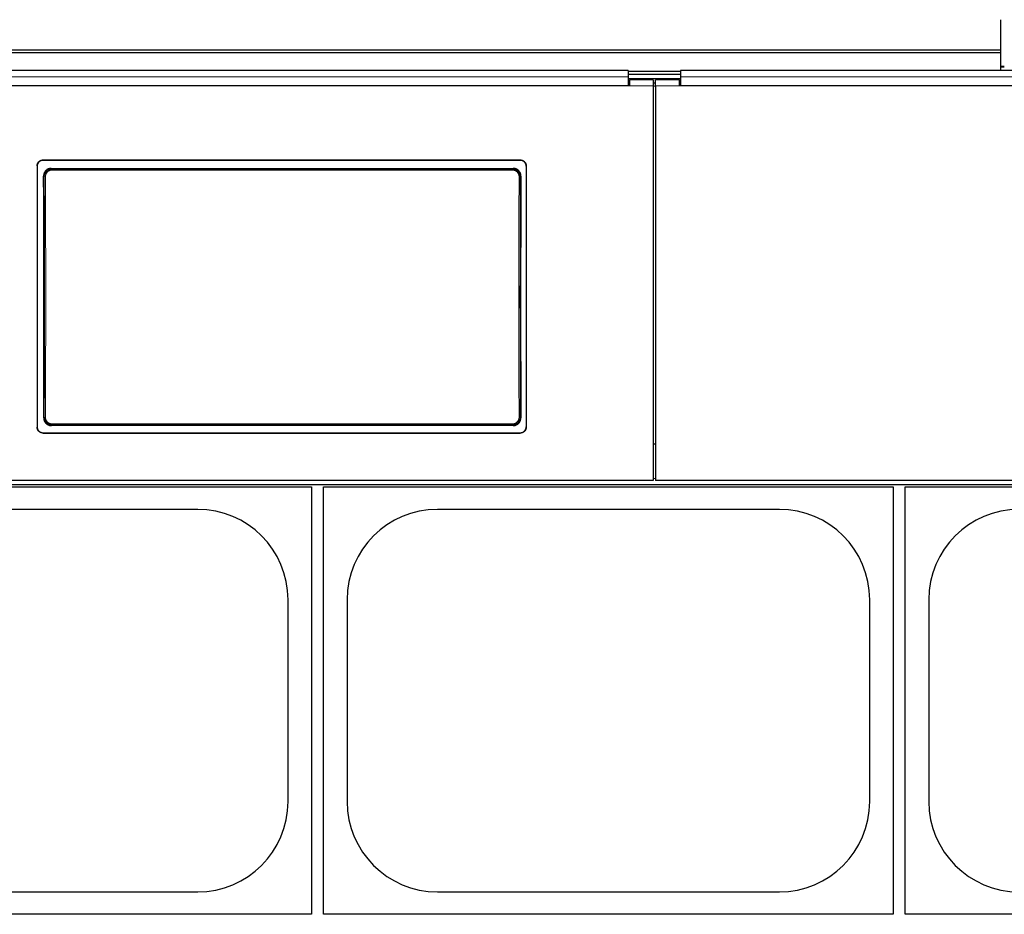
# Model space of a CAD drawing. Header units: inches. Extents: x 0 to 29700, y -16 to 21000.
# Tile 94 of 256: x 4976 to 5806, y 16182 to 16935. Entities that reach past the tile are written whole.
import ezdxf

# ---------------------------------------------------------------- set-up
doc = ezdxf.new("R2010")
doc.units = ezdxf.units.IN
doc.layers.add('1', color=7, linetype='Continuous', true_color=0xffffff)

msp = doc.modelspace()

# ---------------------------------------------------------------- linework, layer by layer
at = {"layer": '1', "color": 2, "linetype": 'Continuous', "lineweight": 25}
for p, q in [((5802.751, 16909.664), (5802.751, 16935.206)), ((5802.751, 16909.664), (4825.751, 16909.664)), ((5802.751, 16907.399), (4825.751, 16907.399)), ((5802.751, 16907.399), (5802.751, 16909.664)), ((5802.751, 16892.458), (5802.751, 16907.399)), ((5805.746, 16895.84), (5802.746, 16895.84)), ((5489.001, 16892.458), (4906.001, 16892.458)), ((5489.001, 16892.458), (5489.001, 16887.085)), ((5533.001, 16891.654), (5489.001, 16891.654)), ((5533.001, 16889.056), (5489.001, 16889.056)), ((6116.001, 16892.458), (5533.001, 16892.458)), ((5533.001, 16892.458), (5533.001, 16887.085)), ((5490.001, 16879.567), (4905.001, 16879.567)), ((5489.001, 16879.572), (4906.001, 16879.572)), ((5489.001, 16887.085), (5489.001, 16879.572)), ((5490.001, 16881.646), (5489.001, 16881.646)), ((5532.997, 16885.352), (5489.012, 16885.352)), ((5510.001, 16884.646), (5490.001, 16884.646)), ((5490.001, 16884.646), (5490.001, 16879.567)), ((5510.001, 16884.646), (5510.001, 16879.567)), ((5512.001, 16881.646), (5510.001, 16881.646)), ((5510.001, 16879.567), (5510.001, 16547.197)), ((5532.001, 16884.646), (5512.001, 16884.646)), ((5512.001, 16879.567), (5512.001, 16884.646)), ((5512.001, 16879.567), (5512.001, 16547.197)), ((5532.001, 16879.567), (5532.001, 16884.646)), ((5533.001, 16881.646), (5532.001, 16881.646)), ((6117.001, 16879.567), (5532.001, 16879.567)), ((5533.001, 16887.085), (5533.001, 16879.572)), ((6116.001, 16879.572), (5533.001, 16879.572)), ((4996.001, 16817.064), (5398.001, 16817.064)), ((4996.001, 16816.759), (5398.001, 16816.759)), ((4991.001, 16812.089), (4991.001, 16592.015)), ((5002.915, 16810.001), (5392.087, 16810.001)), ((5403.001, 16812.089), (5403.001, 16592.015)), ((5392.024, 16593.347), (5002.978, 16593.347)), ((4996.001, 16587.304), (5398.001, 16587.304)), ((4996.001, 16587.035), (5398.001, 16587.035)), ((5512.001, 16577.594), (5510.001, 16577.594)), ((4742.251, 16541.692), (5222.251, 16541.692)), ((4882.001, 16543.61), (6132.001, 16543.61)), ((5510.001, 16547.197), (4885.001, 16547.197)), ((5222.251, 16541.692), (5222.251, 16181.692)), ((5232.251, 16541.692), (5712.251, 16541.692)), ((5232.251, 16181.692), (5232.251, 16541.692)), ((6137.001, 16547.197), (5512.001, 16547.197)), ((5712.251, 16541.692), (5712.251, 16181.692)), ((5722.251, 16181.692), (5722.251, 16541.692)), ((5722.251, 16541.692), (6202.251, 16541.692)), ((5126.251, 16522.792), (4838.251, 16522.792)), ((5616.251, 16522.792), (5328.251, 16522.792)), ((5202.351, 16276.692), (5202.351, 16446.692)), ((5252.151, 16446.692), (5252.151, 16276.692)), ((5692.351, 16276.692), (5692.351, 16446.692)), ((5742.151, 16446.692), (5742.151, 16276.692)), ((4838.251, 16200.592), (5126.251, 16200.592)), ((5328.251, 16200.592), (5616.251, 16200.592)), ((5222.251, 16181.692), (4742.251, 16181.692)), ((5712.251, 16181.692), (5232.251, 16181.692)), ((6202.251, 16181.692), (5722.251, 16181.692))]:
    msp.add_line(p, q, dxfattribs=at)
at = {"layer": '1', "color": 110, "linetype": 'Continuous', "lineweight": 13}
for p, q in [((5805.746, 16895.34), (5802.746, 16895.34)), ((5510.001, 16879.567), (5490.001, 16879.567)), ((5532.001, 16879.567), (5512.001, 16879.567)), ((4996.001, 16817.064), (4996.001, 16816.759)), ((5398.001, 16816.759), (5398.001, 16817.064)), ((5002.915, 16810.001), (5003.472, 16809.443)), ((5003.472, 16809.443), (5391.529, 16809.443)), ((5003.472, 16809.443), (5003.472, 16808.533)), ((5391.529, 16808.533), (5003.472, 16808.533)), ((5391.529, 16809.443), (5392.087, 16810.001)), ((5391.529, 16809.443), (5391.529, 16808.533)), ((4997.007, 16802.927), (4996.455, 16803.478)), ((5398.546, 16803.478), (5397.995, 16802.927)), ((4996.515, 16599.866), (4997.007, 16600.358)), ((5397.995, 16600.358), (5398.487, 16599.866)), ((5003.472, 16593.842), (5002.978, 16593.347)), ((5003.472, 16593.842), (5003.472, 16594.751)), ((5003.472, 16594.751), (5391.529, 16594.751)), ((5391.529, 16593.842), (5003.472, 16593.842)), ((5391.529, 16594.751), (5391.529, 16593.842)), ((5392.024, 16593.347), (5391.529, 16593.842)), ((4996.001, 16587.304), (4996.001, 16587.035)), ((5398.001, 16587.035), (5398.001, 16587.304)), ((5511.981, 16548.879), (5509.989, 16548.879))]:
    msp.add_line(p, q, dxfattribs=at)
at = {"layer": '1', "color": 2, "linetype": 'Continuous', "lineweight": 25}
for centre, start, end in [((5126.251, 16446.692), 0, 90), ((5328.251, 16446.692), 90, 180), ((5616.251, 16446.692), 0, 90), ((5818.251, 16446.692), 90, 180), ((5126.251, 16276.692), 270, 0), ((5328.251, 16276.692), 180, 270), ((5616.251, 16276.692), 270, 0), ((5818.251, 16276.692), 180, 270)]:
    msp.add_arc(centre, 76.1, start, end, dxfattribs=at)
for centre, start_param, end_param in [((4933.823, 16695.032), 4.6330009, 4.8028843), ((5461.178, 16695.032), 1.480301, 1.6501845)]:
    msp.add_ellipse(centre, major_axis=(0, 1200), ratio=0.0524078, start_param=start_param, end_param=end_param, dxfattribs=at)
at = {"layer": '1', "color": 110, "linetype": 'Continuous', "lineweight": 13}
for centre, major_axis, ratio, start_param, end_param in [((4998.005, 16802.927), (1, 0.004), 0.0844733, 1.570421, 3.0890448), ((4934.394, 16701.642), (0, 1199), 0.0524078, 4.6278141, 4.7969639), ((4935.393, 16701.642), (0, 1200), 0.0523641, 4.6278141, 4.7969639), ((5459.608, 16701.642), (0, 1200), 0.0523641, 1.4862214, 1.6553712), ((5396.996, 16802.927), (-1, 0.004), 0.0844733, 3.1941405, 4.7127643), ((5460.607, 16701.642), (0, 1199), 0.0524078, 1.4862214, 1.6553712), ((4998.005, 16600.358), (1, -0.004), 0.0844733, 3.1941405, 4.7127643), ((5396.996, 16600.358), (1, 0.004), 0.0844733, 4.7120137, 6.2306374)]:
    msp.add_ellipse(centre, major_axis=major_axis, ratio=ratio, start_param=start_param, end_param=end_param, dxfattribs=at)
for points, degree in [([(5489.001, 16887.085), (4906.001, 16887.085)], 1), ([(5510.001, 16879.102), (5510.667, 16879.102), (5511.334, 16879.102), (5512.001, 16879.102)], 3), ([(6116.001, 16887.085), (5533.001, 16887.085)], 1)]:
    msp.add_open_spline(points, degree=degree, dxfattribs=at)
at = {"layer": '1', "color": 2, "linetype": 'Continuous', "lineweight": 25}
for points, knots in [([(4991.001, 16812.089), (4991.001, 16812.253), (4991.009, 16812.416), (4991.041, 16812.739), (4991.089, 16813.059), (4991.168, 16813.374), (4991.227, 16813.57), (4991.24, 16813.609), (4991.265, 16813.686), (4991.279, 16813.725), (4991.32, 16813.841), (4991.35, 16813.917), (4991.444, 16814.143), (4991.583, 16814.437), (4991.751, 16814.715), (4991.887, 16814.917), (4991.934, 16814.984), (4992.007, 16815.082), (4992.032, 16815.115), (4992.082, 16815.18), (4992.108, 16815.212), (4992.239, 16815.37), (4992.349, 16815.491), (4992.579, 16815.72), (4992.82, 16815.938), (4993.082, 16816.132), (4993.253, 16816.245), (4993.287, 16816.268), (4993.357, 16816.312), (4993.392, 16816.333), (4993.498, 16816.397), (4993.569, 16816.437), (4993.786, 16816.552), (4994.08, 16816.691), (4994.387, 16816.8), (4994.621, 16816.871), (4994.7, 16816.893), (4994.86, 16816.933), (4994.94, 16816.951), (4995.183, 16816.999), (4995.507, 16817.048), (4995.836, 16817.064), (4996.001, 16817.064)], [0, 0, 0, 0, 0.0625, 0.0625, 0.125, 0.1875, 0.1875, 0.203125, 0.203125, 0.21875, 0.21875, 0.25, 0.25, 0.3125, 0.375, 0.375, 0.40625, 0.40625, 0.421875, 0.421875, 0.4375, 0.4375, 0.5, 0.5, 0.5625, 0.625, 0.625, 0.640625, 0.640625, 0.65625, 0.65625, 0.6875, 0.6875, 0.75, 0.8125, 0.8125, 0.84375, 0.84375, 0.875, 0.875, 0.9375, 1, 1, 1, 1]), ([(4996.001, 16816.759), (4995.836, 16816.759), (4995.672, 16816.751), (4995.347, 16816.719), (4995.025, 16816.672), (4994.709, 16816.593), (4994.512, 16816.534), (4994.473, 16816.522), (4994.395, 16816.496), (4994.356, 16816.483), (4994.24, 16816.441), (4994.163, 16816.412), (4993.936, 16816.318), (4993.641, 16816.18), (4993.362, 16816.013), (4993.158, 16815.878), (4993.058, 16815.808), (4992.959, 16815.734), (4992.894, 16815.683), (4992.862, 16815.658), (4992.703, 16815.528), (4992.582, 16815.418), (4992.351, 16815.189), (4992.132, 16814.949), (4991.937, 16814.688), (4991.823, 16814.519), (4991.801, 16814.484), (4991.757, 16814.415), (4991.735, 16814.38), (4991.671, 16814.275), (4991.631, 16814.204), (4991.515, 16813.989), (4991.376, 16813.695), (4991.265, 16813.39), (4991.194, 16813.157), (4991.172, 16813.078), (4991.132, 16812.92), (4991.114, 16812.839), (4991.065, 16812.598), (4991.017, 16812.275), (4991.001, 16811.948), (4991.001, 16811.784)], [0, 0, 0, 0, 0.0625, 0.0625, 0.125, 0.1875, 0.1875, 0.203125, 0.203125, 0.21875, 0.21875, 0.25, 0.25, 0.3125, 0.375, 0.375, 0.40625, 0.421875, 0.421875, 0.4375, 0.4375, 0.5, 0.5, 0.5625, 0.625, 0.625, 0.640625, 0.640625, 0.65625, 0.65625, 0.6875, 0.6875, 0.75, 0.8125, 0.8125, 0.84375, 0.84375, 0.875, 0.875, 0.9375, 1, 1, 1, 1]), ([(5398.001, 16817.064), (5398.166, 16817.064), (5398.329, 16817.056), (5398.654, 16817.024), (5398.976, 16816.976), (5399.293, 16816.898), (5399.489, 16816.838), (5399.528, 16816.826), (5399.606, 16816.8), (5399.645, 16816.787), (5399.762, 16816.746), (5399.838, 16816.716), (5400.065, 16816.623), (5400.36, 16816.484), (5400.64, 16816.318), (5400.843, 16816.182), (5400.944, 16816.112), (5401.042, 16816.038), (5401.107, 16815.988), (5401.139, 16815.962), (5401.298, 16815.832), (5401.42, 16815.723), (5401.65, 16815.493), (5401.869, 16815.254), (5402.064, 16814.993), (5402.178, 16814.823), (5402.201, 16814.789), (5402.245, 16814.719), (5402.266, 16814.684), (5402.33, 16814.579), (5402.37, 16814.508), (5402.486, 16814.293), (5402.626, 16814), (5402.736, 16813.695), (5402.807, 16813.461), (5402.829, 16813.383), (5402.869, 16813.224), (5402.888, 16813.144), (5402.936, 16812.903), (5402.984, 16812.58), (5403.001, 16812.253), (5403.001, 16812.089)], [0, 0, 0, 0, 0.0625, 0.0625, 0.125, 0.1875, 0.1875, 0.203125, 0.203125, 0.21875, 0.21875, 0.25, 0.25, 0.3125, 0.375, 0.375, 0.40625, 0.421875, 0.421875, 0.4375, 0.4375, 0.5, 0.5, 0.5625, 0.625, 0.625, 0.640625, 0.640625, 0.65625, 0.65625, 0.6875, 0.6875, 0.75, 0.8125, 0.8125, 0.84375, 0.84375, 0.875, 0.875, 0.9375, 1, 1, 1, 1]), ([(5403.001, 16811.784), (5403.001, 16811.948), (5402.993, 16812.111), (5402.96, 16812.434), (5402.913, 16812.755), (5402.834, 16813.07), (5402.774, 16813.265), (5402.762, 16813.304), (5402.736, 16813.382), (5402.723, 16813.421), (5402.681, 16813.537), (5402.651, 16813.613), (5402.557, 16813.839), (5402.418, 16814.132), (5402.251, 16814.41), (5402.115, 16814.613), (5402.068, 16814.68), (5401.994, 16814.778), (5401.97, 16814.811), (5401.919, 16814.875), (5401.893, 16814.907), (5401.763, 16815.066), (5401.653, 16815.186), (5401.422, 16815.416), (5401.181, 16815.634), (5400.919, 16815.827), (5400.748, 16815.941), (5400.714, 16815.964), (5400.644, 16816.007), (5400.609, 16816.029), (5400.503, 16816.092), (5400.432, 16816.132), (5400.216, 16816.248), (5399.921, 16816.386), (5399.615, 16816.496), (5399.38, 16816.567), (5399.301, 16816.589), (5399.142, 16816.629), (5399.061, 16816.647), (5398.819, 16816.695), (5398.494, 16816.743), (5398.166, 16816.759), (5398.001, 16816.759)], [0, 0, 0, 0, 0.0625, 0.0625, 0.125, 0.1875, 0.1875, 0.203125, 0.203125, 0.21875, 0.21875, 0.25, 0.25, 0.3125, 0.375, 0.375, 0.40625, 0.40625, 0.421875, 0.421875, 0.4375, 0.4375, 0.5, 0.5, 0.5625, 0.625, 0.625, 0.640625, 0.640625, 0.65625, 0.65625, 0.6875, 0.6875, 0.75, 0.8125, 0.8125, 0.84375, 0.84375, 0.875, 0.875, 0.9375, 1, 1, 1, 1]), ([(5002.915, 16810.001), (5002.7, 16810.001), (5002.486, 16809.99), (5002.064, 16809.948), (5001.854, 16809.917), (5001.438, 16809.834), (5001.232, 16809.782), (5000.977, 16809.704), (5000.926, 16809.688), (5000.824, 16809.654), (5000.773, 16809.636), (5000.622, 16809.581), (5000.522, 16809.543), (5000.228, 16809.419), (4999.845, 16809.236), (4999.482, 16809.017), (4999.218, 16808.839), (4999.132, 16808.777), (4999.003, 16808.681), (4998.961, 16808.648), (4998.877, 16808.582), (4998.835, 16808.548), (4998.629, 16808.377), (4998.473, 16808.233), (4998.176, 16807.932), (4998.035, 16807.774), (4997.769, 16807.445), (4997.643, 16807.273), (4997.496, 16807.05), (4997.468, 16807.005), (4997.411, 16806.914), (4997.328, 16806.777), (4997.251, 16806.638), (4997.103, 16806.356), (4996.925, 16805.973), (4996.785, 16805.573), (4996.695, 16805.268), (4996.667, 16805.165), (4996.629, 16805.009), (4996.617, 16804.957), (4996.594, 16804.853), (4996.583, 16804.801), (4996.533, 16804.539), (4996.473, 16804.118), (4996.454, 16803.692), (4996.455, 16803.478)], [0, 0, 0, 0, 0.0625, 0.0625, 0.125, 0.125, 0.1875, 0.1875, 0.203125, 0.203125, 0.21875, 0.21875, 0.25, 0.25, 0.3125, 0.375, 0.375, 0.40625, 0.40625, 0.421875, 0.421875, 0.4375, 0.4375, 0.5, 0.5, 0.5625, 0.5625, 0.625, 0.625, 0.640625, 0.640625, 0.65625, 0.6875, 0.6875, 0.75, 0.8125, 0.8125, 0.84375, 0.84375, 0.859375, 0.859375, 0.875, 0.875, 0.9375, 1, 1, 1, 1]), ([(5397.995, 16802.927), (5397.996, 16803.141), (5397.976, 16803.567), (5397.915, 16803.99), (5397.864, 16804.252), (5397.853, 16804.305), (5397.83, 16804.409), (5397.794, 16804.565), (5397.752, 16804.719), (5397.661, 16805.024), (5397.52, 16805.422), (5397.341, 16805.806), (5397.192, 16806.089), (5397.14, 16806.182), (5397.058, 16806.32), (5397.03, 16806.366), (5396.974, 16806.456), (5396.945, 16806.501), (5396.798, 16806.723), (5396.547, 16807.065), (5396.264, 16807.38), (5396.041, 16807.606), (5395.964, 16807.679), (5395.846, 16807.787), (5395.806, 16807.823), (5395.726, 16807.893), (5395.685, 16807.927), (5395.478, 16808.098), (5395.308, 16808.226), (5394.956, 16808.462), (5394.775, 16808.571), (5394.402, 16808.772), (5394.21, 16808.864), (5393.964, 16808.966), (5393.914, 16808.986), (5393.814, 16809.025), (5393.764, 16809.044), (5393.613, 16809.098), (5393.512, 16809.132), (5393.207, 16809.225), (5392.796, 16809.328), (5392.378, 16809.39), (5391.956, 16809.432), (5391.744, 16809.443), (5391.529, 16809.443)], [0, 0, 0, 0, 0.0625, 0.125, 0.125, 0.140625, 0.140625, 0.15625, 0.1875, 0.1875, 0.25, 0.3125, 0.3125, 0.34375, 0.34375, 0.359375, 0.359375, 0.375, 0.375, 0.4375, 0.5, 0.5, 0.53125, 0.53125, 0.546875, 0.546875, 0.5625, 0.5625, 0.625, 0.625, 0.6875, 0.6875, 0.75, 0.75, 0.765625, 0.765625, 0.78125, 0.78125, 0.8125, 0.8125, 0.875, 0.9375, 0.9375, 1, 1, 1, 1]), ([(5398.546, 16803.478), (5398.547, 16803.692), (5398.538, 16803.904), (5398.499, 16804.326), (5398.469, 16804.535), (5398.389, 16804.949), (5398.34, 16805.155), (5398.265, 16805.41), (5398.249, 16805.461), (5398.216, 16805.563), (5398.199, 16805.613), (5398.147, 16805.765), (5398.109, 16805.865), (5397.989, 16806.16), (5397.811, 16806.545), (5397.597, 16806.909), (5397.423, 16807.175), (5397.363, 16807.262), (5397.269, 16807.391), (5397.237, 16807.434), (5397.172, 16807.519), (5397.139, 16807.561), (5396.971, 16807.769), (5396.829, 16807.928), (5396.532, 16808.23), (5396.376, 16808.373), (5396.051, 16808.644), (5395.881, 16808.772), (5395.661, 16808.921), (5395.616, 16808.951), (5395.526, 16809.009), (5395.48, 16809.037), (5395.343, 16809.121), (5395.25, 16809.174), (5394.969, 16809.326), (5394.587, 16809.509), (5394.188, 16809.653), (5393.883, 16809.747), (5393.78, 16809.776), (5393.625, 16809.816), (5393.573, 16809.828), (5393.468, 16809.852), (5393.416, 16809.863), (5393.153, 16809.916), (5392.73, 16809.98), (5392.302, 16810.001), (5392.087, 16810.001)], [0, 0, 0, 0, 0.0625, 0.0625, 0.125, 0.125, 0.1875, 0.1875, 0.203125, 0.203125, 0.21875, 0.21875, 0.25, 0.25, 0.3125, 0.375, 0.375, 0.40625, 0.40625, 0.421875, 0.421875, 0.4375, 0.4375, 0.5, 0.5, 0.5625, 0.5625, 0.625, 0.625, 0.640625, 0.640625, 0.65625, 0.65625, 0.6875, 0.6875, 0.75, 0.8125, 0.8125, 0.84375, 0.84375, 0.859375, 0.859375, 0.875, 0.875, 0.9375, 1, 1, 1, 1]), ([(4996.515, 16599.866), (4996.514, 16599.652), (4996.523, 16599.439), (4996.563, 16599.018), (4996.593, 16598.809), (4996.672, 16598.394), (4996.722, 16598.188), (4996.798, 16597.933), (4996.813, 16597.882), (4996.846, 16597.781), (4996.863, 16597.73), (4996.916, 16597.578), (4996.954, 16597.479), (4997.074, 16597.183), (4997.252, 16596.799), (4997.466, 16596.435), (4997.641, 16596.169), (4997.701, 16596.082), (4997.795, 16595.953), (4997.827, 16595.91), (4997.893, 16595.825), (4997.926, 16595.783), (4998.094, 16595.575), (4998.236, 16595.416), (4998.534, 16595.115), (4998.689, 16594.972), (4999.015, 16594.701), (4999.184, 16594.574), (4999.405, 16594.424), (4999.45, 16594.395), (4999.54, 16594.337), (4999.586, 16594.309), (4999.723, 16594.225), (4999.816, 16594.172), (5000.097, 16594.021), (5000.479, 16593.838), (5000.878, 16593.693), (5001.182, 16593.6), (5001.285, 16593.571), (5001.441, 16593.532), (5001.493, 16593.519), (5001.597, 16593.495), (5001.65, 16593.484), (5001.913, 16593.431), (5002.335, 16593.368), (5002.763, 16593.347), (5002.978, 16593.347)], [0, 0, 0, 0, 0.0625, 0.0625, 0.125, 0.125, 0.1875, 0.1875, 0.203125, 0.203125, 0.21875, 0.21875, 0.25, 0.25, 0.3125, 0.375, 0.375, 0.40625, 0.40625, 0.421875, 0.421875, 0.4375, 0.4375, 0.5, 0.5, 0.5625, 0.5625, 0.625, 0.625, 0.640625, 0.640625, 0.65625, 0.65625, 0.6875, 0.6875, 0.75, 0.8125, 0.8125, 0.84375, 0.84375, 0.859375, 0.859375, 0.875, 0.875, 0.9375, 1, 1, 1, 1]), ([(4997.007, 16600.358), (4997.006, 16600.144), (4997.025, 16599.717), (4997.086, 16599.295), (4997.137, 16599.032), (4997.148, 16598.98), (4997.171, 16598.875), (4997.208, 16598.719), (4997.25, 16598.566), (4997.341, 16598.261), (4997.481, 16597.862), (4997.66, 16597.478), (4997.809, 16597.196), (4997.861, 16597.103), (4997.943, 16596.965), (4997.971, 16596.919), (4998.028, 16596.828), (4998.057, 16596.783), (4998.203, 16596.561), (4998.454, 16596.22), (4998.737, 16595.905), (4998.961, 16595.679), (4999.037, 16595.605), (4999.155, 16595.497), (4999.195, 16595.462), (4999.276, 16595.392), (4999.317, 16595.357), (4999.523, 16595.186), (4999.694, 16595.059), (5000.045, 16594.822), (5000.227, 16594.713), (5000.599, 16594.512), (5000.791, 16594.421), (5001.037, 16594.318), (5001.087, 16594.298), (5001.187, 16594.26), (5001.237, 16594.241), (5001.388, 16594.186), (5001.49, 16594.153), (5001.795, 16594.06), (5002.205, 16593.957), (5002.623, 16593.894), (5003.045, 16593.852), (5003.258, 16593.842), (5003.472, 16593.842)], [0, 0, 0, 0, 0.0625, 0.125, 0.125, 0.140625, 0.140625, 0.15625, 0.1875, 0.1875, 0.25, 0.3125, 0.3125, 0.34375, 0.34375, 0.359375, 0.359375, 0.375, 0.375, 0.4375, 0.5, 0.5, 0.53125, 0.53125, 0.546875, 0.546875, 0.5625, 0.5625, 0.625, 0.625, 0.6875, 0.6875, 0.75, 0.75, 0.765625, 0.765625, 0.78125, 0.78125, 0.8125, 0.8125, 0.875, 0.9375, 0.9375, 1, 1, 1, 1]), ([(5392.024, 16593.347), (5392.239, 16593.347), (5392.452, 16593.357), (5392.874, 16593.399), (5393.084, 16593.431), (5393.499, 16593.514), (5393.705, 16593.565), (5393.96, 16593.643), (5394.011, 16593.659), (5394.113, 16593.693), (5394.164, 16593.711), (5394.315, 16593.765), (5394.415, 16593.804), (5394.709, 16593.927), (5395.092, 16594.11), (5395.455, 16594.329), (5395.719, 16594.507), (5395.806, 16594.569), (5395.934, 16594.665), (5395.976, 16594.697), (5396.06, 16594.764), (5396.102, 16594.797), (5396.308, 16594.968), (5396.464, 16595.112), (5396.762, 16595.413), (5396.903, 16595.57), (5397.17, 16595.899), (5397.295, 16596.07), (5397.442, 16596.293), (5397.471, 16596.338), (5397.528, 16596.429), (5397.611, 16596.566), (5397.689, 16596.706), (5397.837, 16596.987), (5398.015, 16597.371), (5398.155, 16597.77), (5398.246, 16598.075), (5398.274, 16598.178), (5398.312, 16598.334), (5398.324, 16598.386), (5398.347, 16598.49), (5398.358, 16598.543), (5398.408, 16598.805), (5398.468, 16599.226), (5398.488, 16599.652), (5398.487, 16599.866)], [0, 0, 0, 0, 0.0625, 0.0625, 0.125, 0.125, 0.1875, 0.1875, 0.203125, 0.203125, 0.21875, 0.21875, 0.25, 0.25, 0.3125, 0.375, 0.375, 0.40625, 0.40625, 0.421875, 0.421875, 0.4375, 0.4375, 0.5, 0.5, 0.5625, 0.5625, 0.625, 0.625, 0.640625, 0.640625, 0.65625, 0.6875, 0.6875, 0.75, 0.8125, 0.8125, 0.84375, 0.84375, 0.859375, 0.859375, 0.875, 0.875, 0.9375, 1, 1, 1, 1]), ([(4991.001, 16592.285), (4991.001, 16592.12), (4991.009, 16591.957), (4991.041, 16591.634), (4991.089, 16591.313), (4991.168, 16590.997), (4991.227, 16590.802), (4991.24, 16590.763), (4991.265, 16590.685), (4991.279, 16590.646), (4991.32, 16590.53), (4991.35, 16590.454), (4991.444, 16590.228), (4991.583, 16589.934), (4991.751, 16589.656), (4991.887, 16589.453), (4991.934, 16589.386), (4992.007, 16589.288), (4992.032, 16589.255), (4992.082, 16589.19), (4992.108, 16589.158), (4992.239, 16589), (4992.349, 16588.879), (4992.579, 16588.649), (4992.82, 16588.431), (4993.082, 16588.237), (4993.253, 16588.123), (4993.287, 16588.101), (4993.357, 16588.057), (4993.392, 16588.035), (4993.498, 16587.972), (4993.569, 16587.932), (4993.786, 16587.816), (4994.08, 16587.677), (4994.387, 16587.568), (4994.621, 16587.497), (4994.7, 16587.475), (4994.86, 16587.435), (4994.94, 16587.417), (4995.183, 16587.368), (4995.507, 16587.32), (4995.836, 16587.304), (4996.001, 16587.304)], [0, 0, 0, 0, 0.0625, 0.0625, 0.125, 0.1875, 0.1875, 0.203125, 0.203125, 0.21875, 0.21875, 0.25, 0.25, 0.3125, 0.375, 0.375, 0.40625, 0.40625, 0.421875, 0.421875, 0.4375, 0.4375, 0.5, 0.5, 0.5625, 0.625, 0.625, 0.640625, 0.640625, 0.65625, 0.65625, 0.6875, 0.6875, 0.75, 0.8125, 0.8125, 0.84375, 0.84375, 0.875, 0.875, 0.9375, 1, 1, 1, 1]), ([(4996.001, 16587.035), (4995.836, 16587.035), (4995.672, 16587.043), (4995.347, 16587.075), (4995.025, 16587.122), (4994.709, 16587.201), (4994.512, 16587.26), (4994.473, 16587.273), (4994.395, 16587.298), (4994.356, 16587.312), (4994.24, 16587.353), (4994.163, 16587.383), (4993.936, 16587.476), (4993.641, 16587.615), (4993.362, 16587.782), (4993.158, 16587.917), (4993.058, 16587.987), (4992.959, 16588.062), (4992.894, 16588.112), (4992.862, 16588.138), (4992.703, 16588.268), (4992.582, 16588.377), (4992.351, 16588.607), (4992.132, 16588.847), (4991.937, 16589.108), (4991.823, 16589.278), (4991.801, 16589.312), (4991.757, 16589.382), (4991.735, 16589.417), (4991.671, 16589.522), (4991.631, 16589.593), (4991.515, 16589.809), (4991.376, 16590.102), (4991.265, 16590.408), (4991.194, 16590.641), (4991.172, 16590.72), (4991.132, 16590.879), (4991.114, 16590.959), (4991.065, 16591.2), (4991.017, 16591.524), (4991.001, 16591.851), (4991.001, 16592.015)], [0, 0, 0, 0, 0.0625, 0.0625, 0.125, 0.1875, 0.1875, 0.203125, 0.203125, 0.21875, 0.21875, 0.25, 0.25, 0.3125, 0.375, 0.375, 0.40625, 0.421875, 0.421875, 0.4375, 0.4375, 0.5, 0.5, 0.5625, 0.625, 0.625, 0.640625, 0.640625, 0.65625, 0.65625, 0.6875, 0.6875, 0.75, 0.8125, 0.8125, 0.84375, 0.84375, 0.875, 0.875, 0.9375, 1, 1, 1, 1]), ([(5398.001, 16587.304), (5398.166, 16587.304), (5398.329, 16587.312), (5398.654, 16587.344), (5398.976, 16587.392), (5399.293, 16587.47), (5399.489, 16587.53), (5399.528, 16587.542), (5399.606, 16587.568), (5399.645, 16587.581), (5399.762, 16587.622), (5399.838, 16587.652), (5400.065, 16587.745), (5400.36, 16587.884), (5400.64, 16588.051), (5400.843, 16588.186), (5400.944, 16588.257), (5401.042, 16588.331), (5401.107, 16588.381), (5401.139, 16588.407), (5401.298, 16588.537), (5401.42, 16588.647), (5401.65, 16588.876), (5401.869, 16589.116), (5402.064, 16589.377), (5402.178, 16589.547), (5402.201, 16589.582), (5402.245, 16589.651), (5402.266, 16589.686), (5402.33, 16589.791), (5402.37, 16589.863), (5402.486, 16590.078), (5402.626, 16590.371), (5402.736, 16590.677), (5402.807, 16590.91), (5402.829, 16590.989), (5402.869, 16591.148), (5402.888, 16591.228), (5402.936, 16591.47), (5402.984, 16591.793), (5403.001, 16592.12), (5403.001, 16592.285)], [0, 0, 0, 0, 0.0625, 0.0625, 0.125, 0.1875, 0.1875, 0.203125, 0.203125, 0.21875, 0.21875, 0.25, 0.25, 0.3125, 0.375, 0.375, 0.40625, 0.421875, 0.421875, 0.4375, 0.4375, 0.5, 0.5, 0.5625, 0.625, 0.625, 0.640625, 0.640625, 0.65625, 0.65625, 0.6875, 0.6875, 0.75, 0.8125, 0.8125, 0.84375, 0.84375, 0.875, 0.875, 0.9375, 1, 1, 1, 1]), ([(5403.001, 16592.015), (5403.001, 16591.851), (5402.993, 16591.688), (5402.96, 16591.364), (5402.913, 16591.044), (5402.834, 16590.728), (5402.774, 16590.533), (5402.762, 16590.494), (5402.736, 16590.416), (5402.723, 16590.377), (5402.681, 16590.261), (5402.651, 16590.185), (5402.557, 16589.958), (5402.418, 16589.665), (5402.251, 16589.386), (5402.115, 16589.184), (5402.068, 16589.117), (5401.994, 16589.018), (5401.97, 16588.986), (5401.919, 16588.921), (5401.893, 16588.889), (5401.763, 16588.73), (5401.653, 16588.609), (5401.422, 16588.38), (5401.181, 16588.162), (5400.919, 16587.968), (5400.748, 16587.854), (5400.714, 16587.832), (5400.644, 16587.788), (5400.609, 16587.766), (5400.503, 16587.703), (5400.432, 16587.662), (5400.216, 16587.547), (5399.921, 16587.408), (5399.615, 16587.298), (5399.38, 16587.227), (5399.301, 16587.205), (5399.142, 16587.165), (5399.061, 16587.147), (5398.819, 16587.099), (5398.494, 16587.051), (5398.166, 16587.035), (5398.001, 16587.035)], [0, 0, 0, 0, 0.0625, 0.0625, 0.125, 0.1875, 0.1875, 0.203125, 0.203125, 0.21875, 0.21875, 0.25, 0.25, 0.3125, 0.375, 0.375, 0.40625, 0.40625, 0.421875, 0.421875, 0.4375, 0.4375, 0.5, 0.5, 0.5625, 0.625, 0.625, 0.640625, 0.640625, 0.65625, 0.65625, 0.6875, 0.6875, 0.75, 0.8125, 0.8125, 0.84375, 0.84375, 0.875, 0.875, 0.9375, 1, 1, 1, 1])]:
    msp.add_open_spline(points, degree=3, knots=knots, dxfattribs=at)
at = {"layer": '1', "color": 110, "linetype": 'Continuous', "lineweight": 13}
for points, knots in [([(5003.472, 16809.443), (5003.258, 16809.443), (5002.83, 16809.421), (5002.407, 16809.358), (5002.145, 16809.305), (5002.092, 16809.294), (5001.988, 16809.27), (5001.832, 16809.232), (5001.678, 16809.189), (5001.374, 16809.096), (5000.976, 16808.952), (5000.593, 16808.769), (5000.359, 16808.642), (5000.312, 16808.616), (5000.219, 16808.563), (5000.173, 16808.536), (5000.035, 16808.453), (4999.945, 16808.395), (4999.681, 16808.216), (4999.342, 16807.962), (4999.03, 16807.676), (4998.807, 16807.45), (4998.734, 16807.372), (4998.627, 16807.253), (4998.592, 16807.213), (4998.523, 16807.132), (4998.488, 16807.09), (4998.32, 16806.882), (4998.195, 16806.711), (4997.962, 16806.357), (4997.747, 16805.993), (4997.568, 16805.609), (4997.468, 16805.362), (4997.448, 16805.312), (4997.41, 16805.213), (4997.392, 16805.162), (4997.339, 16805.011), (4997.306, 16804.909), (4997.216, 16804.604), (4997.115, 16804.193), (4997.055, 16803.775), (4997.016, 16803.353), (4997.006, 16803.141), (4997.007, 16802.927)], [0, 0, 0, 0, 0.0625, 0.125, 0.125, 0.140625, 0.140625, 0.15625, 0.1875, 0.1875, 0.25, 0.3125, 0.3125, 0.328125, 0.328125, 0.34375, 0.34375, 0.375, 0.375, 0.4375, 0.5, 0.5, 0.53125, 0.53125, 0.546875, 0.546875, 0.5625, 0.5625, 0.625, 0.625, 0.6875, 0.75, 0.75, 0.765625, 0.765625, 0.78125, 0.78125, 0.8125, 0.8125, 0.875, 0.9375, 0.9375, 1, 1, 1, 1]), ([(5003.472, 16808.533), (5003.291, 16808.533), (5002.929, 16808.515), (5002.57, 16808.462), (5002.347, 16808.417), (5002.303, 16808.407), (5002.215, 16808.387), (5002.171, 16808.376), (5002.039, 16808.343), (5001.952, 16808.319), (5001.695, 16808.239), (5001.358, 16808.117), (5001.033, 16807.962), (5000.835, 16807.855), (5000.795, 16807.832), (5000.717, 16807.787), (5000.678, 16807.764), (5000.561, 16807.694), (5000.485, 16807.645), (5000.261, 16807.493), (4999.975, 16807.277), (4999.711, 16807.034), (4999.522, 16806.843), (4999.43, 16806.744), (4999.341, 16806.642), (4999.282, 16806.573), (4999.253, 16806.538), (4999.111, 16806.361), (4999.005, 16806.216), (4998.809, 16805.916), (4998.628, 16805.608), (4998.477, 16805.282), (4998.393, 16805.074), (4998.376, 16805.032), (4998.344, 16804.947), (4998.329, 16804.904), (4998.284, 16804.776), (4998.256, 16804.69), (4998.18, 16804.432), (4998.096, 16804.084), (4998.046, 16803.73), (4998.021, 16803.462), (4998.012, 16803.327), (4998.007, 16803.192), (4998.005, 16803.102), (4998.005, 16803.056), (4998.005, 16803.011)], [0, 0, 0, 0, 0.0625, 0.125, 0.125, 0.140625, 0.140625, 0.15625, 0.15625, 0.1875, 0.1875, 0.25, 0.3125, 0.3125, 0.328125, 0.328125, 0.34375, 0.34375, 0.375, 0.375, 0.4375, 0.5, 0.5, 0.53125, 0.546875, 0.546875, 0.5625, 0.5625, 0.625, 0.625, 0.6875, 0.75, 0.75, 0.765625, 0.765625, 0.78125, 0.78125, 0.8125, 0.8125, 0.875, 0.9375, 0.9375, 0.96875, 0.984375, 0.984375, 1, 1, 1, 1]), ([(5391.529, 16808.533), (5391.62, 16808.533), (5391.711, 16808.531), (5391.892, 16808.522), (5391.982, 16808.515), (5392.251, 16808.489), (5392.605, 16808.435), (5392.954, 16808.348), (5393.212, 16808.269), (5393.298, 16808.24), (5393.426, 16808.194), (5393.468, 16808.178), (5393.553, 16808.145), (5393.595, 16808.128), (5393.803, 16808.041), (5393.966, 16807.963), (5394.281, 16807.793), (5394.434, 16807.7), (5394.732, 16807.499), (5394.876, 16807.391), (5395.05, 16807.246), (5395.085, 16807.216), (5395.153, 16807.157), (5395.254, 16807.066), (5395.351, 16806.973), (5395.54, 16806.781), (5395.778, 16806.514), (5395.99, 16806.224), (5396.114, 16806.036), (5396.138, 16805.998), (5396.186, 16805.922), (5396.209, 16805.883), (5396.278, 16805.766), (5396.322, 16805.687), (5396.448, 16805.448), (5396.598, 16805.123), (5396.717, 16804.785), (5396.793, 16804.527), (5396.817, 16804.44), (5396.849, 16804.309), (5396.859, 16804.265), (5396.878, 16804.177), (5396.887, 16804.132), (5396.93, 16803.91), (5396.981, 16803.553), (5396.997, 16803.192), (5396.996, 16803.011)], [0, 0, 0, 0, 0.03125, 0.03125, 0.0625, 0.0625, 0.125, 0.1875, 0.1875, 0.21875, 0.21875, 0.234375, 0.234375, 0.25, 0.25, 0.3125, 0.3125, 0.375, 0.375, 0.4375, 0.4375, 0.453125, 0.453125, 0.46875, 0.5, 0.5, 0.5625, 0.625, 0.625, 0.640625, 0.640625, 0.65625, 0.65625, 0.6875, 0.6875, 0.75, 0.8125, 0.8125, 0.84375, 0.84375, 0.859375, 0.859375, 0.875, 0.875, 0.9375, 1, 1, 1, 1]), ([(4998.005, 16600.273), (4998.004, 16600.092), (4998.02, 16599.731), (4998.071, 16599.374), (4998.114, 16599.152), (4998.123, 16599.108), (4998.143, 16599.019), (4998.153, 16598.975), (4998.185, 16598.844), (4998.208, 16598.757), (4998.285, 16598.499), (4998.403, 16598.162), (4998.554, 16597.837), (4998.679, 16597.598), (4998.723, 16597.519), (4998.792, 16597.402), (4998.815, 16597.363), (4998.863, 16597.286), (4998.888, 16597.248), (4999.011, 16597.06), (4999.223, 16596.77), (4999.461, 16596.503), (4999.651, 16596.312), (4999.748, 16596.218), (4999.848, 16596.128), (4999.917, 16596.068), (4999.951, 16596.039), (5000.126, 16595.894), (5000.27, 16595.786), (5000.567, 16595.585), (5000.72, 16595.492), (5001.036, 16595.321), (5001.198, 16595.244), (5001.407, 16595.156), (5001.449, 16595.14), (5001.533, 16595.107), (5001.576, 16595.091), (5001.704, 16595.044), (5001.789, 16595.016), (5002.048, 16594.937), (5002.396, 16594.849), (5002.751, 16594.796), (5003.02, 16594.769), (5003.11, 16594.762), (5003.291, 16594.753), (5003.382, 16594.751), (5003.472, 16594.751)], [0, 0, 0, 0, 0.0625, 0.125, 0.125, 0.140625, 0.140625, 0.15625, 0.15625, 0.1875, 0.1875, 0.25, 0.3125, 0.3125, 0.34375, 0.34375, 0.359375, 0.359375, 0.375, 0.375, 0.4375, 0.5, 0.5, 0.53125, 0.546875, 0.546875, 0.5625, 0.5625, 0.625, 0.625, 0.6875, 0.6875, 0.75, 0.75, 0.765625, 0.765625, 0.78125, 0.78125, 0.8125, 0.8125, 0.875, 0.9375, 0.9375, 0.96875, 0.96875, 1, 1, 1, 1]), ([(5391.529, 16593.842), (5391.744, 16593.842), (5392.171, 16593.863), (5392.594, 16593.927), (5392.857, 16593.98), (5392.909, 16593.991), (5393.014, 16594.015), (5393.17, 16594.052), (5393.323, 16594.095), (5393.627, 16594.189), (5394.026, 16594.333), (5394.408, 16594.515), (5394.643, 16594.642), (5394.689, 16594.668), (5394.782, 16594.721), (5394.828, 16594.748), (5394.966, 16594.832), (5395.056, 16594.889), (5395.321, 16595.068), (5395.659, 16595.323), (5395.971, 16595.609), (5396.195, 16595.835), (5396.268, 16595.912), (5396.374, 16596.031), (5396.409, 16596.071), (5396.479, 16596.153), (5396.513, 16596.194), (5396.681, 16596.402), (5396.807, 16596.574), (5397.039, 16596.928), (5397.254, 16597.291), (5397.433, 16597.676), (5397.534, 16597.922), (5397.553, 16597.972), (5397.591, 16598.072), (5397.609, 16598.122), (5397.662, 16598.274), (5397.695, 16598.375), (5397.786, 16598.681), (5397.886, 16599.092), (5397.946, 16599.51), (5397.986, 16599.931), (5397.996, 16600.144), (5397.995, 16600.358)], [0, 0, 0, 0, 0.0625, 0.125, 0.125, 0.140625, 0.140625, 0.15625, 0.1875, 0.1875, 0.25, 0.3125, 0.3125, 0.328125, 0.328125, 0.34375, 0.34375, 0.375, 0.375, 0.4375, 0.5, 0.5, 0.53125, 0.53125, 0.546875, 0.546875, 0.5625, 0.5625, 0.625, 0.625, 0.6875, 0.75, 0.75, 0.765625, 0.765625, 0.78125, 0.78125, 0.8125, 0.8125, 0.875, 0.9375, 0.9375, 1, 1, 1, 1]), ([(5396.996, 16600.273), (5396.996, 16600.228), (5396.996, 16600.183), (5396.994, 16600.092), (5396.99, 16599.957), (5396.981, 16599.823), (5396.956, 16599.555), (5396.905, 16599.201), (5396.821, 16598.853), (5396.745, 16598.594), (5396.717, 16598.508), (5396.673, 16598.38), (5396.657, 16598.338), (5396.625, 16598.253), (5396.609, 16598.211), (5396.524, 16598.002), (5396.374, 16597.677), (5396.192, 16597.368), (5395.996, 16597.069), (5395.89, 16596.923), (5395.748, 16596.747), (5395.719, 16596.712), (5395.66, 16596.643), (5395.571, 16596.54), (5395.479, 16596.442), (5395.29, 16596.25), (5395.027, 16596.008), (5394.74, 16595.792), (5394.516, 16595.64), (5394.44, 16595.591), (5394.324, 16595.52), (5394.284, 16595.497), (5394.206, 16595.452), (5394.166, 16595.43), (5393.968, 16595.323), (5393.644, 16595.167), (5393.307, 16595.045), (5393.049, 16594.966), (5392.962, 16594.942), (5392.831, 16594.908), (5392.787, 16594.898), (5392.698, 16594.877), (5392.654, 16594.868), (5392.431, 16594.823), (5392.073, 16594.769), (5391.711, 16594.751), (5391.529, 16594.751)], [0, 0, 0, 0, 0.015625, 0.015625, 0.03125, 0.0625, 0.0625, 0.125, 0.1875, 0.1875, 0.21875, 0.21875, 0.234375, 0.234375, 0.25, 0.25, 0.3125, 0.375, 0.375, 0.4375, 0.4375, 0.453125, 0.453125, 0.46875, 0.5, 0.5, 0.5625, 0.625, 0.625, 0.65625, 0.65625, 0.671875, 0.671875, 0.6875, 0.6875, 0.75, 0.8125, 0.8125, 0.84375, 0.84375, 0.859375, 0.859375, 0.875, 0.875, 0.9375, 1, 1, 1, 1])]:
    msp.add_open_spline(points, degree=3, knots=knots, dxfattribs=at)

doc.saveas('drawing.dxf')
